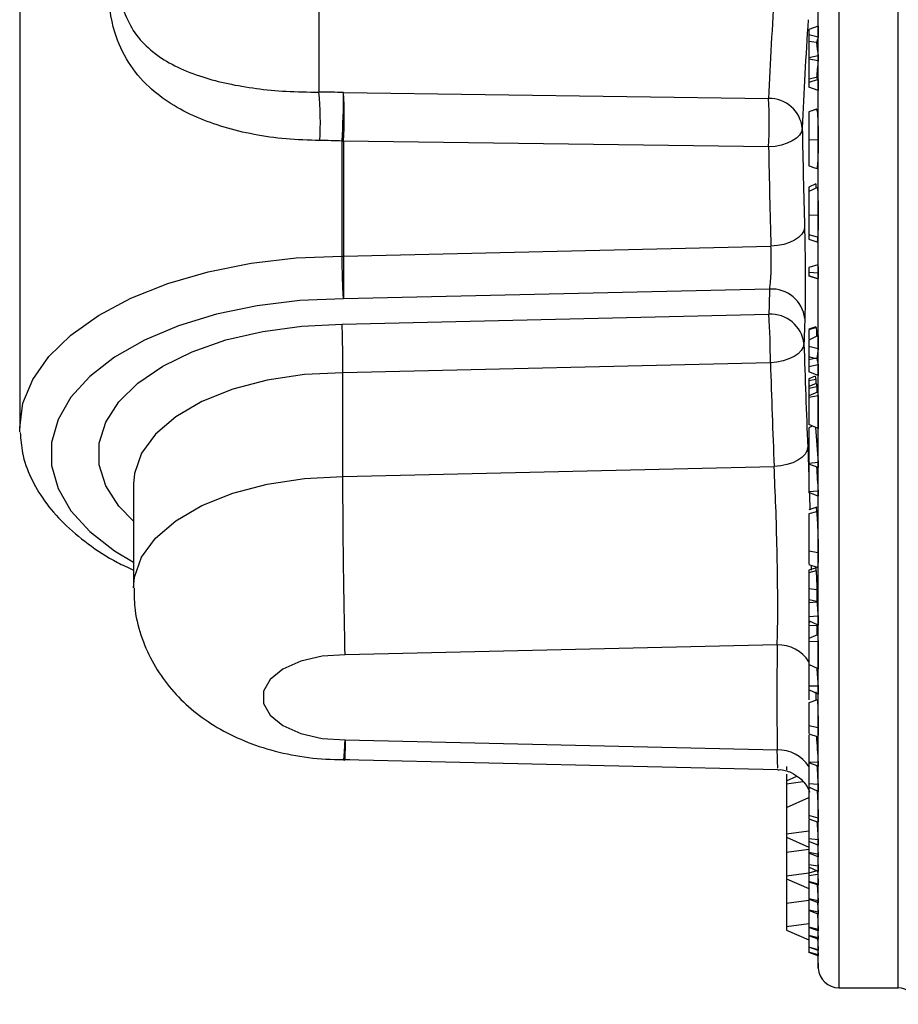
# Model space of a CAD drawing. Header units: inches. Extents: x 0.4 to 16.6, y 0.2 to 10.8.
# Tile 3 of 22: x 1.7 to 2.6, y 5.8 to 6.7. Entities that reach past the tile are written whole.
import ezdxf

# ---------------------------------------------------------------- set-up
doc = ezdxf.new("R2010")
doc.units = ezdxf.units.IN
doc.header["$MEASUREMENT"] = 0

msp = doc.modelspace()

# ---------------------------------------------------------------- linework, layer by layer
at = {"color": 8, "linetype": 'Continuous', "lineweight": 25}
for p, q in [((2.5608, 5.92334), (2.5608, 7.50316)), ((2.5034, 7.49287), (2.5034, 5.79316)), ((2.48343, 5.81212), (2.48343, 6.74027)), ((2.47581, 5.98624), (2.4743, 5.98597)), ((2.5608, 5.79316), (2.5608, 5.92334))]:
    msp.add_line(p, q, dxfattribs=at)
at = {"color": 7, "linetype": 'Continuous', "lineweight": 25}
for p, q in [((1.7113, 6.94783), (1.7113, 6.33449)), ((2.0006, 6.7741), (2.0006, 6.65879)), ((2.48327, 6.72271), (2.4743, 6.7192)), ((2.4743, 6.7192), (2.4743, 6.71433)), ((2.48327, 6.72271), (2.48325, 6.71194)), ((2.48325, 6.71194), (2.4743, 6.71433)), ((2.4743, 6.71433), (2.4743, 6.70767)), ((2.48172, 6.70677), (2.4743, 6.70767)), ((2.4743, 6.70767), (2.4743, 6.69203)), ((2.48324, 6.69399), (2.4743, 6.69203)), ((2.4743, 6.69203), (2.4743, 6.69078)), ((2.48324, 6.68914), (2.4743, 6.69078)), ((2.4743, 6.69078), (2.4743, 6.67125)), ((2.4817, 6.673), (2.4743, 6.67125)), ((2.4743, 6.67125), (2.4743, 6.66827)), ((2.48325, 6.67096), (2.4743, 6.66827)), ((2.4743, 6.66827), (2.4743, 6.6635)), ((2.48327, 6.6603), (2.4743, 6.6635)), ((2.48325, 6.67096), (2.48327, 6.6603)), ((2.02452, 6.65838), (2.43541, 6.65268)), ((2.48185, 6.64229), (2.4743, 6.63984)), ((2.02311, 6.50025), (2.02311, 6.61155)), ((2.02452, 6.61156), (2.02452, 6.50027)), ((2.43541, 6.60587), (2.02452, 6.61156)), ((2.4833, 6.61254), (2.4743, 6.61267)), ((2.48111, 6.57004), (2.4743, 6.56705)), ((2.4743, 6.56705), (2.4743, 6.56283)), ((2.48265, 6.56675), (2.4743, 6.56283)), ((2.48331, 6.53966), (2.4743, 6.54004)), ((2.48282, 6.51848), (2.4743, 6.52081)), ((2.02452, 6.50027), (2.43761, 6.50983)), ((2.4743, 6.5167), (2.48287, 6.51393)), ((2.48295, 6.49201), (2.4743, 6.48925)), ((2.48331, 6.4838), (2.4743, 6.48438)), ((2.4743, 6.48119), (2.48337, 6.47833)), ((2.48295, 6.47838), (2.4743, 6.48114)), ((2.4364, 6.46845), (2.02443, 6.4589)), ((2.02303, 6.43451), (2.43561, 6.44406)), ((2.48106, 6.43184), (2.4743, 6.42966)), ((2.48128, 6.43128), (2.4743, 6.42912)), ((2.48327, 6.42373), (2.4743, 6.41893)), ((2.4743, 6.41893), (2.4743, 6.41303)), ((2.48327, 6.42373), (2.48326, 6.4108)), ((2.48326, 6.4108), (2.4743, 6.41303)), ((2.4743, 6.41303), (2.4743, 6.40282)), ((2.43709, 6.39722), (2.0238, 6.38765)), ((2.48017, 6.40136), (2.4743, 6.40282)), ((2.4743, 6.40282), (2.4743, 6.4001)), ((2.48017, 6.40136), (2.4743, 6.4001)), ((2.4743, 6.4001), (2.4743, 6.39321)), ((2.48212, 6.40141), (2.48017, 6.40136)), ((2.0238, 6.28719), (2.0238, 6.38765)), ((2.48326, 6.39513), (2.4743, 6.39321)), ((2.4743, 6.39321), (2.4743, 6.38845)), ((2.48326, 6.3848), (2.4743, 6.38845)), ((2.48326, 6.39513), (2.48326, 6.3848)), ((2.48055, 6.38427), (2.4743, 6.38164)), ((2.4743, 6.38164), (2.4743, 6.37989)), ((2.48099, 6.38114), (2.4743, 6.37989)), ((2.4743, 6.37989), (2.4743, 6.37414)), ((2.48153, 6.37718), (2.4743, 6.37414)), ((2.4743, 6.37414), (2.4743, 6.3724)), ((2.48201, 6.37383), (2.4743, 6.3724)), ((2.4743, 6.3724), (2.4743, 6.36543)), ((2.48273, 6.36897), (2.4743, 6.36543)), ((2.4743, 6.36543), (2.4743, 6.36367)), ((2.48327, 6.36534), (2.4743, 6.36367)), ((2.4743, 6.36367), (2.4743, 6.33742)), ((1.71138, 6.33061), (1.7113, 6.33449)), ((2.48326, 6.33365), (2.4743, 6.33742)), ((2.47749, 6.33608), (2.4743, 6.33439)), ((2.4743, 6.33439), (2.4743, 6.30003)), ((2.4732, 6.31556), (2.47421, 6.28694)), ((2.48324, 6.30073), (2.4743, 6.30003)), ((2.0238, 6.28719), (2.44071, 6.29685)), ((2.4743, 6.30003), (2.4743, 6.29918)), ((2.48324, 6.29613), (2.4743, 6.29918)), ((2.4743, 6.29918), (2.4743, 6.27253)), ((1.8213, 6.28024), (1.8213, 6.17978)), ((2.48324, 6.27302), (2.4743, 6.27253)), ((2.4743, 6.27253), (2.4743, 6.27168)), ((2.48324, 6.26844), (2.4743, 6.27168)), ((2.4819, 6.25759), (2.4743, 6.25512)), ((2.48185, 6.25325), (2.4743, 6.25115)), ((2.4833, 6.21361), (2.4743, 6.21513)), ((2.4743, 6.20231), (2.48336, 6.19936)), ((2.48133, 6.19908), (2.4743, 6.1968)), ((2.48129, 6.19598), (2.4743, 6.19414)), ((2.4766, 6.20156), (2.47669, 6.19676)), ((2.48202, 6.17782), (2.4743, 6.17879)), ((2.48206, 6.16663), (2.4743, 6.16812)), ((2.4743, 6.16812), (2.4743, 6.16526)), ((2.48206, 6.16581), (2.4743, 6.16526)), ((2.4743, 6.16526), (2.4743, 6.15165)), ((2.48206, 6.16663), (2.48206, 6.16581)), ((2.48326, 6.15229), (2.4743, 6.15165)), ((2.4743, 6.15165), (2.4743, 6.14764)), ((2.48326, 6.15229), (2.48326, 6.14356)), ((2.48326, 6.14356), (2.4743, 6.14764)), ((2.4743, 6.14764), (2.4743, 6.14626)), ((2.4758, 6.14695), (2.4743, 6.14626)), ((2.4743, 6.14626), (2.4743, 6.14312)), ((2.482, 6.14343), (2.4743, 6.14312)), ((2.4743, 6.14312), (2.4743, 6.13057)), ((2.48273, 6.13443), (2.4743, 6.13057)), ((2.4743, 6.13057), (2.4743, 6.12741)), ((2.44371, 6.12458), (2.02588, 6.11491)), ((2.48327, 6.12777), (2.4743, 6.12741)), ((2.4743, 6.12741), (2.4743, 6.10566)), ((2.48326, 6.10156), (2.4743, 6.10566)), ((2.4743, 6.10566), (2.4743, 6.08464)), ((2.48327, 6.08479), (2.4743, 6.08464)), ((2.4743, 6.08464), (2.4743, 6.08101)), ((2.48327, 6.08479), (2.48327, 6.07689)), ((2.48327, 6.07689), (2.4743, 6.08101)), ((2.47525, 6.08057), (2.4743, 6.0808)), ((2.48265, 6.0715), (2.4743, 6.0685)), ((2.48331, 6.04424), (2.4743, 6.04636)), ((2.4743, 6.03874), (2.48336, 6.03583)), ((2.4743, 6.03729), (2.4743, 6.01118)), ((2.02588, 6.03272), (2.44371, 6.02305)), ((2.02455, 6.01314), (2.02543, 6.01316)), ((2.02542, 6.01367), (2.44406, 6.00397)), ((2.4528, 6.00692), (2.4528, 6.00378)), ((2.4743, 6.01118), (2.4743, 6.01049)), ((2.48326, 6.01073), (2.4743, 6.01118)), ((2.48326, 6.00739), (2.4743, 6.01049)), ((2.4743, 6.01049), (2.4743, 5.99013)), ((2.4528, 5.99321), (2.46275, 5.99758)), ((2.4528, 5.99321), (2.4528, 5.99033)), ((2.4528, 5.99033), (2.46859, 5.99246)), ((2.4528, 5.99033), (2.4528, 5.96749)), ((2.48325, 5.98967), (2.4743, 5.99013)), ((2.4743, 5.99013), (2.4743, 5.98693)), ((2.48326, 5.98283), (2.4743, 5.98693)), ((2.4743, 5.98693), (2.4743, 5.98597)), ((2.4528, 5.96749), (2.4743, 5.97694)), ((2.4528, 5.96749), (2.4528, 5.94194)), ((2.48332, 5.95722), (2.4743, 5.95965)), ((2.4743, 5.95627), (2.48337, 5.95332)), ((2.4743, 5.95535), (2.4743, 5.93703)), ((2.4528, 5.94194), (2.4743, 5.94484)), ((2.4528, 5.94194), (2.4528, 5.9386)), ((2.4528, 5.9386), (2.4743, 5.92915)), ((2.4528, 5.9386), (2.4528, 5.92412)), ((2.48327, 5.93612), (2.4743, 5.93703)), ((2.4743, 5.93703), (2.4743, 5.93465)), ((2.48325, 5.93087), (2.4743, 5.93465)), ((2.4743, 5.93465), (2.4743, 5.92373)), ((2.4528, 5.92412), (2.4743, 5.92701)), ((2.4528, 5.92412), (2.4528, 5.90143)), ((2.48065, 5.92255), (2.4743, 5.92373)), ((2.4743, 5.92373), (2.4743, 5.92313)), ((2.48324, 5.91972), (2.4743, 5.92313)), ((2.4743, 5.92313), (2.4743, 5.91211)), ((2.48324, 5.92206), (2.48065, 5.92255)), ((2.48324, 5.92181), (2.48065, 5.92255)), ((2.48324, 5.92206), (2.48324, 5.92181)), ((2.48325, 5.9108), (2.4743, 5.91211)), ((2.4743, 5.91211), (2.4743, 5.90978)), ((2.4528, 5.90143), (2.4743, 5.90433)), ((2.4528, 5.90143), (2.4528, 5.89846)), ((2.48327, 5.90561), (2.4743, 5.90978)), ((2.4743, 5.90978), (2.4743, 5.90399)), ((2.48189, 5.90625), (2.4743, 5.90381)), ((2.48295, 5.90263), (2.4743, 5.90143)), ((2.4528, 5.89846), (2.4743, 5.88901)), ((2.4528, 5.89846), (2.4528, 5.8749)), ((2.48331, 5.89321), (2.4743, 5.89587)), ((2.4743, 5.89551), (2.48337, 5.8926)), ((2.4743, 5.89551), (2.4743, 5.87914)), ((2.48247, 5.89288), (2.48324, 5.87723)), ((2.4528, 5.8749), (2.4743, 5.87779)), ((2.4528, 5.8749), (2.4528, 5.85221)), ((2.48324, 5.87723), (2.4743, 5.87914)), ((2.4743, 5.87914), (2.4743, 5.87879)), ((2.47904, 5.87697), (2.4743, 5.87879)), ((2.4743, 5.87879), (2.4743, 5.86816)), ((2.48324, 5.8757), (2.47904, 5.87697)), ((2.48324, 5.87537), (2.47904, 5.87697)), ((2.48279, 5.87554), (2.48324, 5.86615)), ((2.48324, 5.87723), (2.48324, 5.8757)), ((2.48324, 5.8757), (2.48324, 5.87537)), ((2.48324, 5.86615), (2.4743, 5.86816)), ((2.4743, 5.86816), (2.4743, 5.86782)), ((2.48324, 5.86432), (2.4743, 5.86782)), ((2.4743, 5.86782), (2.4743, 5.85178)), ((2.4825, 5.86461), (2.48324, 5.84956)), ((2.48324, 5.86615), (2.48324, 5.86432)), ((2.4528, 5.85221), (2.4743, 5.85511)), ((2.4528, 5.85221), (2.4528, 5.84879)), ((2.4528, 5.84879), (2.4743, 5.83934)), ((2.48324, 5.84956), (2.4743, 5.85178)), ((2.4743, 5.85178), (2.4743, 5.85152)), ((2.48324, 5.84819), (2.4743, 5.85152)), ((2.4743, 5.85152), (2.4743, 5.84374)), ((2.48324, 5.84144), (2.4743, 5.84374)), ((2.4743, 5.84374), (2.4743, 5.8435)), ((2.48324, 5.84012), (2.4743, 5.8435)), ((2.4743, 5.8435), (2.4743, 5.83243)), ((2.48325, 5.8299), (2.4743, 5.83243)), ((2.4743, 5.83243), (2.4743, 5.83228)), ((2.48324, 5.8291), (2.4743, 5.83228)), ((2.4743, 5.83228), (2.4743, 5.82746)), ((2.48324, 5.82492), (2.4743, 5.82746)), ((2.4743, 5.82746), (2.4743, 5.8273)), ((2.48324, 5.82407), (2.4743, 5.8273)), ((2.48303, 5.82917), (2.48324, 5.82492)), ((2.5034, 5.79316), (2.5608, 5.79316))]:
    msp.add_line(p, q, dxfattribs=at)
at = {"color": 7, "linetype": 'Continuous', "lineweight": 25, "flags": 128}
for points in [[(2.48324, 6.69399), (2.48324, 6.69338), (2.48324, 6.69277), (2.48324, 6.69217), (2.48324, 6.69156), (2.48324, 6.69095), (2.48324, 6.69035), (2.48324, 6.68974), (2.48324, 6.68914)], [(2.46792, 6.62394), (2.46717, 6.62056), (2.46526, 6.6173), (2.46224, 6.61427), (2.45822, 6.61158), (2.45335, 6.60933), (2.44779, 6.60759), (2.44174, 6.60642), (2.43541, 6.60587)], [(2.48111, 6.57004), (2.48114, 6.56903), (2.48118, 6.56803), (2.48121, 6.56702), (2.48124, 6.56609)], [(2.47011, 6.5281), (2.46937, 6.52472), (2.46745, 6.52145), (2.46443, 6.5184), (2.46041, 6.51568), (2.45554, 6.5134), (2.44998, 6.51162), (2.44393, 6.51042), (2.43761, 6.50983)], [(2.46959, 6.41573), (2.46889, 6.41232), (2.467, 6.40902), (2.46399, 6.40594), (2.45998, 6.40319), (2.45509, 6.40088), (2.44952, 6.39907), (2.44344, 6.39783), (2.43709, 6.39722)], [(2.48099, 6.38114), (2.48099, 6.37841), (2.48099, 6.37695)], [(2.48201, 6.37383), (2.48201, 6.37113), (2.48201, 6.36867)], [(2.4732, 6.31556), (2.47249, 6.31215), (2.47061, 6.30884), (2.4676, 6.30574), (2.46358, 6.30297), (2.4587, 6.30062), (2.45313, 6.29877), (2.44706, 6.2975), (2.44071, 6.29685)], [(2.48324, 6.30073), (2.48324, 6.30016), (2.48324, 6.29958), (2.48324, 6.299), (2.48324, 6.29843), (2.48324, 6.29785), (2.48324, 6.29728), (2.48324, 6.2967), (2.48324, 6.29613)], [(2.48324, 6.27302), (2.48324, 6.27245), (2.48324, 6.27188), (2.48324, 6.2713), (2.48324, 6.27073), (2.48324, 6.27016), (2.48324, 6.26958), (2.48324, 6.26901), (2.48324, 6.26844)], [(2.482, 6.14343), (2.482, 6.14119), (2.482, 6.13895), (2.48199, 6.13671), (2.48199, 6.13447), (2.48199, 6.13409)], [(2.02588, 6.11491), (2.0036, 6.1135), (1.98302, 6.10877), (1.96585, 6.10111), (1.95354, 6.09117), (1.94711, 6.07977), (1.94711, 6.06787), (1.95354, 6.05647), (1.96585, 6.04652), (1.98302, 6.03886), (2.0036, 6.03413), (2.02588, 6.03272)], [(2.48326, 6.01073), (2.48326, 6.01031), (2.48326, 6.00989), (2.48326, 6.00948), (2.48326, 6.00906), (2.48326, 6.00864), (2.48326, 6.00822), (2.48326, 6.0078), (2.48326, 6.00739)], [(2.48282, 5.93105), (2.48285, 5.93047), (2.48304, 5.92627), (2.48324, 5.92206)], [(2.48275, 5.91991), (2.48285, 5.91796), (2.48305, 5.91438), (2.48325, 5.9108)], [(2.48324, 5.92181), (2.48324, 5.92155), (2.48324, 5.92129), (2.48324, 5.92103), (2.48324, 5.92076), (2.48324, 5.9205), (2.48324, 5.92024), (2.48324, 5.91998), (2.48324, 5.91972)], [(2.4829, 5.84831), (2.48302, 5.84597), (2.48324, 5.84144)], [(2.48273, 5.84031), (2.4829, 5.83697), (2.48325, 5.8299)], [(2.48281, 5.82422), (2.4829, 5.82245), (2.48343, 5.81212)]]:
    msp.add_lwpolyline(points, dxfattribs=at)
at = {"color": 8, "linetype": 'Continuous', "lineweight": 25, "flags": 128}
for points in [[(1.7113, 6.33449), (1.71447, 6.35805), (1.72392, 6.38113), (1.73946, 6.40326), (1.76077, 6.424), (1.78742, 6.44292), (1.81887, 6.45963), (1.85448, 6.47381), (1.89352, 6.48516), (1.93522, 6.49345), (1.9787, 6.49852), (2.02311, 6.50025)], [(2.02443, 6.4589), (1.98226, 6.45728), (1.94102, 6.45233), (1.90163, 6.44417), (1.86498, 6.43299), (1.83189, 6.41903), (1.8031, 6.4026), (1.77925, 6.38408), (1.76088, 6.36388), (1.7484, 6.34245), (1.74209, 6.32028), (1.74209, 6.29785), (1.7484, 6.27567), (1.76088, 6.25424), (1.77925, 6.23404), (1.8031, 6.21552), (1.8213, 6.20458)], [(1.8213, 6.24426), (1.80713, 6.25877), (1.7945, 6.27833), (1.7881, 6.29873), (1.7881, 6.3194), (1.7945, 6.33979), (1.80713, 6.35935), (1.82565, 6.37755), (1.84955, 6.39388), (1.87818, 6.40791), (1.91077, 6.41925), (1.94643, 6.4276), (1.98419, 6.43273), (2.02303, 6.43451)], [(2.0238, 6.38765), (1.98662, 6.38582), (1.95072, 6.38041), (1.91729, 6.37159), (1.88749, 6.35967), (1.86231, 6.34505), (1.84263, 6.32823), (1.8291, 6.30977), (1.82219, 6.29031), (1.8213, 6.28024)], [(1.8213, 6.17965), (1.82219, 6.18986), (1.8291, 6.20932), (1.84263, 6.22777), (1.86231, 6.24459), (1.88749, 6.25921), (1.91729, 6.27114), (1.95072, 6.27995), (1.98662, 6.28537), (2.0238, 6.28719)]]:
    msp.add_lwpolyline(points, dxfattribs=at)
at = {"color": 7, "linetype": 'Continuous', "lineweight": 25}
for centre, radius, start, end in [((6.97246, 6.45975), 4.54115, 176.23683, 177.56497), ((6.99544, 6.43141), 4.53162, 176.23683, 177.56497), ((2.94501, 6.57236), 0.4824, 163.18107, 163.82186), ((4.77732, 6.97276), 2.31096, 186.60929, 186.92849), ((6.06646, 6.34034), 3.60016, 174.44019, 174.69819), ((2.572, 6.73999), 0.11243, 216.5709, 217.87371), ((1.69097, 6.62918), 0.31105, 356.83527, 5.46292), ((0.99024, 6.66605), 1.03431, 356.9796, 359.57515), ((1.59401, 6.63497), 0.43115, 356.88796, 3.11204), ((2.43606, 6.62066), 0.03203, 5.87151, 91.15314), ((2.0049, 6.62928), 0.43115, 356.88796, 3.11204), ((14.05348, 6.84084), 11.58759, 181.072549, 181.546543), ((2.02304, 6.6756), 0.06406, 270.06657, 271.32639), ((14.04534, 6.82323), 11.61196, 181.072549, 181.546543), ((2.02304, 6.56431), 0.06406, 270.06657, 271.32639), ((6.99481, 6.30895), 4.5612, 177.99611, 178.30259), ((2.43834, 6.43623), 0.03227, 6.81503, 93.44038), ((2.4376, 6.4119), 0.03222, 6.81167, 93.54822), ((1.73729, 6.39851), 0.6998, 359.89469, 3.73232), ((7.01922, 6.2809), 4.55163, 177.99611, 178.30259), ((14.04954, 6.78237), 11.58575, 181.813492, 182.309155), ((4.24396, 6.19234), 1.7742, 172.92723, 173.23252), ((14.0414, 6.76464), 11.61012, 181.813492, 182.309155), ((3.72775, 6.62352), 1.26528, 190.11016, 190.39929), ((4.35449, 6.64614), 1.89215, 187.95526, 188.05097), ((4.35926, 6.64604), 1.89688, 188.14843, 188.25067), ((4.35087, 6.64513), 1.88844, 188.40901, 188.52032), ((16.30171, 6.34854), 13.81845, 179.930358, 180.061744), ((9.30062, 6.81516), 6.83676, 184.029791, 184.315242), ((10.90394, 6.83305), 8.43931, 183.644155, 183.804901), ((7.74876, 6.62366), 5.28656, 184.96847, 185.11558), ((8.7808, 6.64376), 6.31864, 184.623541, 184.684123), ((6.99685, 6.07382), 4.55342, 179.36116, 180.63884), ((11.8062, 6.11326), 9.32294, 179.910819, 180.071905), ((9.5968, 6.63368), 7.13468, 184.272376, 184.412275), ((11.99209, 6.64621), 9.53004, 183.668803, 183.823402), ((11.9959, 6.625), 9.53384, 183.711796, 183.821014), ((8.67428, 5.99769), 6.19104, 180.074221, 180.137455), ((12.37595, 6.58055), 9.91365, 183.625232, 183.727124), ((6.21817, 5.92065), 3.73494, 179.76267, 179.8432), ((6.22708, 5.92027), 3.74385, 180.14484, 180.22436), ((3.62505, 5.84642), 1.14181, 179.84259, 179.91144), ((3.54856, 5.84422), 1.06533, 180.14927, 180.22041), ((2.87334, 5.82631), 0.39011, 179.473, 179.591), ((2.9291, 5.82766), 0.44587, 180.35122, 180.46127), ((2.5034, 5.81316), 0.02, 182.96442, 270), ((2.5608, 5.77716), 0.016, 0, 90)]:
    msp.add_arc(centre, radius, start, end, dxfattribs=at)
at = {"color": 8, "linetype": 'Continuous', "lineweight": 25}
for centre, radius, start, end in [((2.44471, 6.08965), 0.03495, 32.16477, 91.638), ((2.44496, 5.98836), 0.03471, 32.30097, 92.06271)]:
    msp.add_arc(centre, radius, start, end, dxfattribs=at)
at = {"color": 7, "linetype": 'Continuous', "lineweight": 25}
for centre, major_axis, ratio, start_param, end_param in [((2.02528, 6.47456), (0.34637, -0.01783), 0.529407, 1.600232, 1.669315), ((2.0238, 6.44576), (0.31236, -0.01782), 0.529177, 1.603175, 1.672259)]:
    msp.add_ellipse(centre, major_axis=major_axis, ratio=ratio, start_param=start_param, end_param=end_param, dxfattribs=at)
at = {"color": 8, "linetype": 'Continuous', "lineweight": 25}
for points, knots in [([(2.00154, 6.61201), (1.99055, 6.61234), (1.96855, 6.613), (1.92686, 6.61906), (1.87845, 6.63358), (1.83974, 6.65795), (1.81547, 6.6868), (1.80084, 6.71809), (1.79523, 6.76), (1.79868, 6.79849), (1.80521, 6.81979), (1.80634, 6.82348)], [0, 0, 0, 0, 0.077567, 0.155204, 0.31188, 0.490762, 0.59811, 0.705273, 0.838512, 0.971992, 1, 1, 1, 1]), ([(1.80638, 6.77397), (1.80636, 6.77387), (1.80442, 6.75888), (1.81057, 6.73863), (1.82192, 6.71522), (1.83378, 6.70275), (1.85353, 6.68718), (1.88409, 6.67275), (1.92964, 6.66307), (1.96908, 6.65918), (1.98997, 6.65893), (2.0006, 6.65879)], [0, 0, 0, 0, 0.0010527, 0.1499686, 0.25535, 0.3643467, 0.3999131, 0.6161648, 0.8085399, 0.9026517, 1, 1, 1, 1]), ([(2.02454, 6.01369), (2.02482, 6.01502), (2.02527, 6.01721), (2.02571, 6.02767), (2.02587, 6.03254), (2.02588, 6.03272)], [0, 0, 0, 0, 0.602105, 0.984935, 1, 1, 1, 1]), ([(2.02588, 6.03272), (2.02588, 6.03254), (2.02589, 6.02766), (2.0258, 6.01835), (2.02557, 6.01132), (2.02542, 6.01367), (2.02542, 6.01368)], [0, 0, 0, 0, 0.015032, 0.397223, 0.99919, 1, 1, 1, 1]), ([(2.44409, 6.00556), (2.44416, 6.00545), (2.44433, 6.00517), (2.44394, 6.01633), (2.44371, 6.02305)], [0, 0, 0, 0, 0.398449, 1, 1, 1, 1])]:
    msp.add_open_spline(points, degree=3, knots=knots, dxfattribs=at)
at = {"color": 7, "linetype": 'Continuous', "lineweight": 25}
for points, knots in [([(2.4819, 6.64232), (2.48063, 6.64191), (2.4781, 6.64109), (2.47556, 6.64026), (2.4743, 6.63985)], [0, 0, 0, 0, 0.5, 1, 1, 1, 1]), ([(2.4743, 6.63984), (2.4743, 6.63934), (2.4743, 6.63838), (2.4743, 6.63237), (2.4743, 6.62494), (2.4743, 6.61795), (2.4743, 6.61382), (2.4743, 6.61267)], [0, 0, 0, 0, 0.254645, 0.485901, 0.697343, 0.915301, 1, 1, 1, 1]), ([(2.48185, 6.64229), (2.48205, 6.64176), (2.48243, 6.64075), (2.48288, 6.63399), (2.48318, 6.62575), (2.48329, 6.61816), (2.4833, 6.61373), (2.4833, 6.61254)], [0, 0, 0, 0, 0.262709, 0.495619, 0.706806, 0.920815, 1, 1, 1, 1]), ([(2.4743, 6.61267), (2.4743, 6.60891), (2.4743, 6.60186), (2.4743, 6.59392), (2.4743, 6.58888), (2.4743, 6.58745), (2.4743, 6.58751), (2.4743, 6.58752)], [0, 0, 0, 0, 0.273879, 0.51408, 0.726099, 0.939867, 1, 1, 1, 1]), ([(2.4833, 6.61254), (2.48328, 6.60844), (2.48324, 6.60067), (2.4829, 6.59194), (2.48249, 6.58646), (2.48212, 6.58491), (2.48192, 6.58503), (2.48187, 6.58506)], [0, 0, 0, 0, 0.270607, 0.512663, 0.722365, 0.93531, 1, 1, 1, 1]), ([(2.4743, 6.58751), (2.47581, 6.58702), (2.47883, 6.58604), (2.48185, 6.58506), (2.48336, 6.58457)], [0, 0, 0, 0, 0.4999998, 1, 1, 1, 1]), ([(2.48265, 6.56675), (2.4828, 6.56383), (2.48308, 6.55841), (2.48328, 6.54846), (2.4833, 6.54239), (2.48331, 6.53966)], [0, 0, 0, 0, 0.391969, 0.725508, 1, 1, 1, 1]), ([(2.4743, 6.56283), (2.4743, 6.56034), (2.4743, 6.55546), (2.4743, 6.54716), (2.4743, 6.5421), (2.4743, 6.54004)], [0, 0, 0, 0, 0.380742, 0.747732, 1, 1, 1, 1]), ([(2.4743, 6.54004), (2.4743, 6.53811), (2.4743, 6.53321), (2.4743, 6.52607), (2.4743, 6.52249), (2.4743, 6.52081)], [0, 0, 0, 0, 0.25674, 0.649781, 1, 1, 1, 1]), ([(2.48331, 6.53966), (2.48329, 6.53559), (2.48326, 6.5286), (2.48303, 6.52179), (2.48287, 6.51929), (2.48282, 6.51848)], [0, 0, 0, 0, 0.484174, 0.834081, 1, 1, 1, 1]), ([(2.47011, 6.5281), (2.47026, 6.52166), (2.47056, 6.50877), (2.47079, 6.48675), (2.47082, 6.46594), (2.47067, 6.44986), (2.47046, 6.44286), (2.47038, 6.44006)], [0, 0, 0, 0, 0.214126, 0.428254, 0.6423756, 0.8567658, 1, 1, 1, 1]), ([(2.4743, 6.52081), (2.4743, 6.52028), (2.4743, 6.51921), (2.4743, 6.51801), (2.4743, 6.51731), (2.4743, 6.51689), (2.4743, 6.5168), (2.4743, 6.51675)], [0, 0, 0, 0, 0.24143, 0.483252, 0.725035, 0.845748, 1, 1, 1, 1]), ([(2.4364, 6.46845), (2.43659, 6.46977), (2.43707, 6.47306), (2.43765, 6.48061), (2.43799, 6.4904), (2.43801, 6.50076), (2.43774, 6.50681), (2.43761, 6.50983)], [0, 0, 0, 0, 0.143799, 0.358607, 0.572615, 0.7863, 1, 1, 1, 1]), ([(2.48282, 6.51848), (2.48274, 6.51758), (2.48256, 6.51523), (2.48233, 6.51462), (2.48219, 6.51424)], [0, 0, 0, 0, 0.381734, 1, 1, 1, 1]), ([(2.02443, 6.4589), (2.02443, 6.45899), (2.02426, 6.46088), (2.02395, 6.46564), (2.02361, 6.47353), (2.02334, 6.48213), (2.02321, 6.48867), (2.02313, 6.49518), (2.02312, 6.49816), (2.02311, 6.50025)], [0, 0, 0, 0, 0.010469, 0.22517, 0.439813, 0.570376, 0.784819, 0.849265, 1, 1, 1, 1]), ([(2.02452, 6.50027), (2.02452, 6.49818), (2.02452, 6.49519), (2.02452, 6.48869), (2.02451, 6.48215), (2.0245, 6.47354), (2.02449, 6.46715), (2.02446, 6.462), (2.02444, 6.45996), (2.02443, 6.4589)], [0, 0, 0, 0, 0.15062, 0.215016, 0.429303, 0.559774, 0.77427, 0.882837, 1, 1, 1, 1]), ([(2.48282, 6.49197), (2.48283, 6.49202), (2.48285, 6.49211), (2.48287, 6.49212), (2.48288, 6.49213), (2.48288, 6.49213), (2.48288, 6.49213), (2.48289, 6.49212), (2.4829, 6.49212), (2.48291, 6.4921), (2.48291, 6.49209), (2.48292, 6.49208), (2.48293, 6.49206), (2.48294, 6.49203), (2.48295, 6.49202), (2.48295, 6.49201)], [0, 0, 0, 0, 0.236437, 0.39159, 0.469138, 0.488523, 0.498215, 0.536986, 0.614533, 0.692078, 0.730848, 0.769617, 0.847158, 0.924698, 1, 1, 1, 1]), ([(2.48295, 6.49201), (2.48295, 6.492), (2.48296, 6.49198), (2.48296, 6.49194), (2.48297, 6.49189), (2.48298, 6.49186), (2.48299, 6.49182), (2.483, 6.49178), (2.483, 6.49174), (2.48301, 6.49171), (2.48301, 6.49168), (2.48302, 6.49163), (2.48304, 6.49145), (2.48307, 6.49123), (2.48309, 6.49097), (2.48311, 6.49069), (2.48315, 6.49016), (2.48318, 6.48956), (2.4832, 6.48921), (2.4832, 6.48915), (2.4832, 6.48912), (2.4832, 6.4891), (2.48321, 6.48908), (2.48321, 6.48898), (2.48322, 6.48873), (2.48323, 6.48841), (2.48324, 6.48812), (2.48325, 6.48798), (2.48325, 6.48789), (2.48326, 6.48767), (2.48327, 6.48711), (2.48329, 6.48639), (2.4833, 6.48574), (2.4833, 6.48542), (2.48331, 6.48526), (2.48331, 6.48518), (2.48331, 6.48514), (2.48331, 6.48509), (2.48331, 6.48503), (2.48331, 6.48494), (2.48331, 6.48483), (2.48331, 6.48469), (2.48331, 6.48455), (2.48331, 6.48441), (2.48331, 6.48423), (2.48331, 6.48403), (2.48331, 6.48387), (2.48331, 6.4838)], [0, 0, 0, 0, 0.005613, 0.030557, 0.043029, 0.055501, 0.067974, 0.080446, 0.092918, 0.105391, 0.111627, 0.117863, 0.142812, 0.24295, 0.249186, 0.274135, 0.374249, 0.474319, 0.486791, 0.493027, 0.494586, 0.496145, 0.497704, 0.50394, 0.528888, 0.578812, 0.60376, 0.616233, 0.619351, 0.631823, 0.681754, 0.781869, 0.831801, 0.856751, 0.869224, 0.87546, 0.878578, 0.881696, 0.887932, 0.894168, 0.90664, 0.919113, 0.931585, 0.944057, 0.95653, 0.981474, 1, 1, 1, 1]), ([(2.4743, 6.48925), (2.4743, 6.48923), (2.4743, 6.48921), (2.4743, 6.48918), (2.4743, 6.48915), (2.4743, 6.48913), (2.4743, 6.4891), (2.4743, 6.48907), (2.4743, 6.48905), (2.4743, 6.48903), (2.4743, 6.48902), (2.4743, 6.48899), (2.4743, 6.48886), (2.4743, 6.48849), (2.4743, 6.48794), (2.4743, 6.48753), (2.4743, 6.48748), (2.4743, 6.48746), (2.4743, 6.4874), (2.4743, 6.48724), (2.4743, 6.48703), (2.4743, 6.48686), (2.4743, 6.48679), (2.4743, 6.48675), (2.4743, 6.48661), (2.4743, 6.48627), (2.4743, 6.48584), (2.4743, 6.48546), (2.4743, 6.48529), (2.4743, 6.48522), (2.4743, 6.48519), (2.4743, 6.48518), (2.4743, 6.48517), (2.4743, 6.48514), (2.4743, 6.4851), (2.4743, 6.48503), (2.4743, 6.48492), (2.4743, 6.48482), (2.4743, 6.48471), (2.4743, 6.48457), (2.4743, 6.48446), (2.4743, 6.48438)], [0, 0, 0, 0, 0.027869, 0.041804, 0.055738, 0.069673, 0.083608, 0.097543, 0.111478, 0.118446, 0.121929, 0.128897, 0.156774, 0.268803, 0.47317, 0.499793, 0.501456, 0.50312, 0.509775, 0.536397, 0.589674, 0.616298, 0.622952, 0.62628, 0.639589, 0.692879, 0.791428, 0.840582, 0.865143, 0.871281, 0.87435, 0.875885, 0.87742, 0.880489, 0.886627, 0.898905, 0.911182, 0.935739, 0.948016, 0.960293, 1, 1, 1, 1]), ([(2.4743, 6.48438), (2.4743, 6.48432), (2.4743, 6.48423), (2.4743, 6.48411), (2.4743, 6.48402), (2.4743, 6.48393), (2.4743, 6.48384), (2.4743, 6.48375), (2.4743, 6.48368), (2.4743, 6.48363), (2.4743, 6.48361), (2.4743, 6.48359), (2.4743, 6.48357), (2.4743, 6.48349), (2.4743, 6.4832), (2.4743, 6.48254), (2.4743, 6.48205), (2.4743, 6.48178), (2.4743, 6.48177), (2.4743, 6.48176), (2.4743, 6.48175), (2.4743, 6.48175), (2.4743, 6.48175), (2.4743, 6.48174), (2.4743, 6.48173), (2.4743, 6.48171), (2.4743, 6.48163), (2.4743, 6.48153), (2.4743, 6.48143), (2.4743, 6.48139), (2.4743, 6.48137), (2.4743, 6.48136), (2.4743, 6.48136), (2.4743, 6.48136), (2.4743, 6.48135), (2.4743, 6.48135), (2.4743, 6.48135), (2.4743, 6.48134), (2.4743, 6.48131), (2.4743, 6.48125), (2.4743, 6.48121), (2.4743, 6.48119)], [0, 0, 0, 0, 0.0399867, 0.0599801, 0.0799737, 0.0999674, 0.1199615, 0.1399558, 0.1599505, 0.1699473, 0.1724465, 0.1774448, 0.179944, 0.1899409, 0.2299429, 0.3907266, 0.6830261, 0.6925594, 0.697326, 0.6997093, 0.7020926, 0.7032843, 0.7044759, 0.7056676, 0.7080509, 0.7128175, 0.7318847, 0.8082071, 0.8463494, 0.8654172, 0.8749506, 0.8797173, 0.8809089, 0.8821006, 0.8844839, 0.8868672, 0.8880588, 0.8904421, 0.8999755, 0.9381195, 1, 1, 1, 1]), ([(2.48331, 6.4838), (2.48331, 6.48372), (2.48331, 6.48359), (2.48331, 6.48342), (2.48331, 6.48325), (2.48331, 6.48308), (2.48331, 6.48292), (2.48331, 6.48279), (2.48331, 6.48269), (2.48331, 6.48259), (2.48331, 6.48236), (2.48329, 6.48152), (2.48327, 6.4805), (2.48323, 6.47975), (2.48321, 6.47947), (2.48321, 6.47939), (2.48321, 6.47936), (2.48321, 6.47935), (2.48321, 6.47934), (2.4832, 6.47934), (2.4832, 6.47933), (2.4832, 6.47933), (2.4832, 6.47932), (2.4832, 6.47928), (2.48319, 6.47916), (2.48318, 6.47897), (2.48316, 6.4788), (2.48315, 6.47871), (2.48315, 6.47869), (2.48315, 6.47869), (2.48315, 6.47868), (2.48315, 6.47868), (2.48315, 6.47866), (2.48314, 6.47862), (2.48313, 6.47853), (2.48311, 6.47844), (2.4831, 6.47837), (2.48309, 6.47834), (2.48309, 6.47833), (2.48309, 6.47833), (2.48309, 6.47832), (2.48309, 6.47832), (2.48308, 6.47831), (2.48307, 6.47827), (2.48305, 6.47822), (2.48303, 6.47821), (2.48302, 6.47821), (2.48302, 6.47821), (2.48302, 6.47821), (2.48302, 6.47822), (2.48302, 6.47822), (2.48301, 6.47822), (2.48301, 6.47823), (2.483, 6.47824), (2.48299, 6.47825), (2.48298, 6.47827), (2.48298, 6.4783), (2.48297, 6.47832), (2.48296, 6.47835), (2.48295, 6.47837), (2.48295, 6.47838)], [0, 0, 0, 0, 0.023577, 0.03544, 0.047304, 0.071033, 0.082896, 0.09476, 0.106624, 0.112556, 0.12442, 0.171917, 0.364256, 0.459432, 0.483162, 0.495026, 0.497992, 0.499475, 0.500958, 0.501699, 0.502441, 0.503182, 0.504665, 0.507631, 0.519495, 0.566978, 0.614467, 0.626331, 0.627814, 0.629297, 0.63078, 0.632263, 0.633746, 0.639678, 0.663409, 0.710898, 0.734629, 0.746493, 0.747976, 0.750942, 0.752425, 0.753907, 0.756873, 0.768737, 0.816223, 0.863718, 0.86965, 0.872616, 0.875581, 0.878547, 0.88003, 0.885962, 0.897826, 0.90969, 0.921554, 0.933418, 0.957148, 0.969011, 0.980875, 1, 1, 1, 1]), ([(2.0238, 6.38765), (2.02379, 6.39109), (2.02377, 6.39797), (2.02364, 6.4097), (2.02345, 6.42084), (2.02324, 6.429), (2.02309, 6.43301), (2.02303, 6.43436), (2.02303, 6.43451)], [0, 0, 0, 0, 0.214615, 0.42923, 0.643868, 0.858554, 0.984686, 1, 1, 1, 1]), ([(2.4743, 6.42912), (2.4743, 6.42847), (2.4743, 6.42732), (2.4743, 6.42402), (2.4743, 6.42152), (2.4743, 6.42014), (2.4743, 6.42008)], [0, 0, 0, 0, 0.383996, 0.685133, 0.98674, 1, 1, 1, 1]), ([(2.48094, 6.43161), (2.481, 6.4318), (2.4811, 6.43217), (2.48122, 6.43157), (2.48128, 6.43128)], [0, 0, 0, 0, 0.518732, 1, 1, 1, 1]), ([(2.48128, 6.43128), (2.48137, 6.43052), (2.48155, 6.42917), (2.48175, 6.42594), (2.48182, 6.42372), (2.48185, 6.42297)], [0, 0, 0, 0, 0.457732, 0.818431, 1, 1, 1, 1]), ([(1.71188, 6.32969), (1.71232, 6.32314), (1.71331, 6.30832), (1.72147, 6.28596), (1.7348, 6.26311), (1.75334, 6.24161), (1.77704, 6.22183), (1.79988, 6.20673), (1.81603, 6.1993), (1.8213, 6.19688)], [0, 0, 0, 0, 0.120101, 0.272138, 0.426587, 0.586003, 0.75063, 0.918768, 1, 1, 1, 1]), ([(2.44371, 6.12458), (2.44386, 6.13005), (2.44425, 6.14372), (2.44428, 6.17515), (2.44366, 6.21589), (2.44245, 6.25901), (2.44129, 6.28423), (2.44071, 6.29685)], [0, 0, 0, 0, 0.1427526, 0.3570706, 0.5712849, 0.7856257, 1, 1, 1, 1]), ([(2.02588, 6.11491), (2.02588, 6.11512), (2.0258, 6.12003), (2.02553, 6.13465), (2.02496, 6.16518), (2.02434, 6.20612), (2.02389, 6.24925), (2.02383, 6.27455), (2.0238, 6.28719)], [0, 0, 0, 0, 0.006043, 0.141513, 0.356177, 0.570796, 0.785398, 1, 1, 1, 1]), ([(2.47476, 6.27151), (2.47482, 6.26983), (2.47501, 6.26466), (2.47515, 6.25885), (2.47525, 6.25493)], [0, 0, 0, 0, 0.324626, 1, 1, 1, 1]), ([(2.48113, 6.25697), (2.48117, 6.25708), (2.48134, 6.25753), (2.48161, 6.2556), (2.48181, 6.25366), (2.48185, 6.25325)], [0, 0, 0, 0, 0.2172747, 0.8322008, 1, 1, 1, 1]), ([(2.48185, 6.25325), (2.48206, 6.25077), (2.48244, 6.24611), (2.4829, 6.2357), (2.48319, 6.22564), (2.4833, 6.21824), (2.4833, 6.21454), (2.4833, 6.21361)], [0, 0, 0, 0, 0.269176, 0.505149, 0.718407, 0.928676, 1, 1, 1, 1]), ([(2.4743, 6.25115), (2.4743, 6.24895), (2.4743, 6.24478), (2.4743, 6.2355), (2.4743, 6.22638), (2.4743, 6.21952), (2.4743, 6.21606), (2.4743, 6.21513)], [0, 0, 0, 0, 0.26072, 0.494865, 0.708577, 0.922287, 1, 1, 1, 1]), ([(2.4743, 6.21513), (2.4743, 6.21225), (2.4743, 6.20675), (2.4743, 6.20278), (2.4743, 6.20263), (2.4743, 6.20256)], [0, 0, 0, 0, 0.395264, 0.754107, 1, 1, 1, 1]), ([(2.4833, 6.21361), (2.48328, 6.21035), (2.48324, 6.2042), (2.48294, 6.19997), (2.48268, 6.19994), (2.48258, 6.19992)], [0, 0, 0, 0, 0.405745, 0.765097, 1, 1, 1, 1]), ([(2.4743, 6.19676), (2.4743, 6.19676), (2.4743, 6.19677), (2.4743, 6.19638), (2.4743, 6.1956), (2.4743, 6.1947), (2.4743, 6.19414)], [0, 0, 0, 0, 0.188046, 0.410319, 0.632399, 1, 1, 1, 1]), ([(2.48085, 6.1987), (2.48087, 6.19878), (2.48094, 6.19911), (2.4811, 6.19795), (2.48123, 6.19654), (2.48129, 6.19598)], [0, 0, 0, 0, 0.164585, 0.666803, 1, 1, 1, 1]), ([(2.48129, 6.19598), (2.48139, 6.19466), (2.48156, 6.19237), (2.48178, 6.18767), (2.48193, 6.18308), (2.48199, 6.17979), (2.48201, 6.17807), (2.48202, 6.17782)], [0, 0, 0, 0, 0.295987, 0.51351, 0.730691, 0.960738, 1, 1, 1, 1]), ([(2.4743, 6.19414), (2.4743, 6.19365), (2.4743, 6.1927), (2.4743, 6.19056), (2.4743, 6.18815), (2.4743, 6.18568), (2.4743, 6.18383), (2.4743, 6.18148), (2.4743, 6.17984), (2.4743, 6.17879)], [0, 0, 0, 0, 0.135412, 0.266062, 0.487446, 0.593997, 0.700503, 0.807045, 1, 1, 1, 1]), ([(1.82186, 6.17947), (1.82195, 6.17227), (1.82218, 6.15571), (1.8289, 6.1308), (1.84013, 6.1059), (1.85544, 6.08374), (1.87417, 6.06437), (1.89624, 6.04776), (1.92169, 6.03398), (1.95053, 6.02328), (1.98221, 6.01622), (2.00935, 6.01359), (2.0255, 6.01372), (2.03042, 6.01376)], [0, 0, 0, 0, 0.072385, 0.166499, 0.257861, 0.348033, 0.438705, 0.531828, 0.62948, 0.733029, 0.841598, 0.951747, 1, 1, 1, 1]), ([(2.4743, 6.17879), (2.4743, 6.17694), (2.4743, 6.17416), (2.4743, 6.1707), (2.4743, 6.16898), (2.4743, 6.16812)], [0, 0, 0, 0, 0.496612, 0.748229, 1, 1, 1, 1]), ([(2.48202, 6.17782), (2.48203, 6.17589), (2.48205, 6.17296), (2.48206, 6.16933), (2.48206, 6.16752), (2.48206, 6.16663)], [0, 0, 0, 0, 0.495909, 0.750783, 1, 1, 1, 1]), ([(2.4743, 6.0808), (2.4743, 6.07884), (2.4743, 6.07612), (2.4743, 6.07254), (2.4743, 6.07155)], [0, 0, 0, 0, 0.721824, 1, 1, 1, 1]), ([(2.48089, 6.07924), (2.4809, 6.07772), (2.48091, 6.0753), (2.48099, 6.07211), (2.48102, 6.07092)], [0, 0, 0, 0, 0.628874, 1, 1, 1, 1]), ([(2.4743, 6.0685), (2.4743, 6.0655), (2.4743, 6.05951), (2.4743, 6.05185), (2.4743, 6.04803), (2.4743, 6.04636)], [0, 0, 0, 0, 0.36265, 0.721297, 1, 1, 1, 1]), ([(2.48265, 6.0715), (2.4828, 6.06756), (2.48308, 6.06026), (2.48328, 6.05074), (2.4833, 6.04627), (2.48331, 6.04424)], [0, 0, 0, 0, 0.3914458, 0.7231302, 1, 1, 1, 1]), ([(2.4743, 6.04636), (2.4743, 6.04509), (2.4743, 6.04189), (2.4743, 6.03911), (2.4743, 6.03896), (2.4743, 6.03894)], [0, 0, 0, 0, 0.359494, 0.90964, 1, 1, 1, 1]), ([(2.48331, 6.04424), (2.4833, 6.04151), (2.48328, 6.03749), (2.4831, 6.03656), (2.48305, 6.03626)], [0, 0, 0, 0, 0.679347, 1, 1, 1, 1]), ([(2.44431, 6.00376), (2.44475, 6.00382), (2.44914, 6.00441), (2.45672, 6.00168), (2.46514, 5.99664), (2.47063, 5.99071), (2.47376, 5.98557), (2.47473, 5.98293), (2.47505, 5.98208)], [0, 0, 0, 0, 0.032742, 0.32622, 0.560295, 0.75732, 0.921908, 1, 1, 1, 1]), ([(2.4528, 5.99956), (2.4528, 5.99849), (2.4528, 5.99662), (2.4528, 5.99461), (2.4528, 5.99376)], [0, 0, 0, 0, 0.575022, 1, 1, 1, 1]), ([(2.4743, 5.98597), (2.4743, 5.98312), (2.4743, 5.97885), (2.4743, 5.9721), (2.4743, 5.96719), (2.4743, 5.96273), (2.4743, 5.9607), (2.4743, 5.95965)], [0, 0, 0, 0, 0.336125, 0.504847, 0.673062, 0.830817, 1, 1, 1, 1]), ([(2.48234, 5.98325), (2.48247, 5.9811), (2.4827, 5.97728), (2.48299, 5.97069), (2.4832, 5.9648), (2.4833, 5.96014), (2.48331, 5.95805), (2.48332, 5.95722)], [0, 0, 0, 0, 0.255423, 0.452389, 0.648438, 0.861741, 1, 1, 1, 1]), ([(2.4743, 5.95965), (2.4743, 5.95856), (2.4743, 5.95669), (2.4743, 5.95649), (2.4743, 5.9564)], [0, 0, 0, 0, 0.582445, 1, 1, 1, 1]), ([(2.48332, 5.95722), (2.48331, 5.95571), (2.4833, 5.95356), (2.48318, 5.95362), (2.48314, 5.95364)], [0, 0, 0, 0, 0.701621, 1, 1, 1, 1]), ([(2.4743, 5.90381), (2.4743, 5.9038), (2.4743, 5.90377), (2.4743, 5.90353), (2.4743, 5.90315), (2.4743, 5.90291), (2.4743, 5.90281), (2.4743, 5.90278), (2.4743, 5.90275), (2.4743, 5.90265), (2.4743, 5.90245), (2.4743, 5.90226), (2.4743, 5.90216), (2.4743, 5.90216), (2.4743, 5.90216), (2.4743, 5.90215), (2.4743, 5.90215), (2.4743, 5.90214), (2.4743, 5.90213), (2.4743, 5.90209), (2.4743, 5.90202), (2.4743, 5.90192), (2.4743, 5.90182), (2.4743, 5.90172), (2.4743, 5.90159), (2.4743, 5.9015), (2.4743, 5.90143)], [0, 0, 0, 0, 0.008009, 0.307509, 0.480128, 0.566262, 0.587776, 0.593154, 0.598532, 0.620046, 0.706202, 0.792359, 0.793703, 0.794375, 0.795048, 0.796392, 0.797737, 0.799081, 0.80177, 0.812526, 0.83404, 0.855553, 0.898583, 0.920095, 0.941607, 1, 1, 1, 1]), ([(2.4743, 5.90143), (2.4743, 5.90138), (2.4743, 5.90131), (2.4743, 5.90119), (2.4743, 5.90109), (2.4743, 5.90099), (2.4743, 5.90089), (2.4743, 5.90081), (2.4743, 5.90073), (2.4743, 5.9007), (2.4743, 5.90068), (2.4743, 5.90066), (2.4743, 5.90065), (2.4743, 5.90065), (2.4743, 5.90065), (2.4743, 5.90064), (2.4743, 5.90064), (2.4743, 5.90064), (2.4743, 5.90063), (2.4743, 5.90063), (2.4743, 5.90062), (2.4743, 5.90061), (2.4743, 5.90054), (2.4743, 5.90037), (2.4743, 5.90017), (2.4743, 5.89999), (2.4743, 5.8999), (2.4743, 5.89987), (2.4743, 5.89986), (2.4743, 5.89985), (2.4743, 5.89981), (2.4743, 5.89968), (2.4743, 5.89913), (2.4743, 5.89839), (2.4743, 5.89777), (2.4743, 5.89753), (2.4743, 5.89747), (2.4743, 5.89745), (2.4743, 5.89739), (2.4743, 5.89724), (2.4743, 5.89707), (2.4743, 5.89693), (2.4743, 5.89687), (2.4743, 5.89684), (2.4743, 5.89682), (2.4743, 5.89671), (2.4743, 5.89655), (2.4743, 5.8964), (2.4743, 5.89632), (2.4743, 5.89629), (2.4743, 5.89627), (2.4743, 5.89626), (2.4743, 5.89623), (2.4743, 5.8962), (2.4743, 5.89614), (2.4743, 5.89609), (2.4743, 5.89604), (2.4743, 5.89597), (2.4743, 5.89591), (2.4743, 5.89587)], [0, 0, 0, 0, 0.023833, 0.03575, 0.059584, 0.071501, 0.083418, 0.107256, 0.113214, 0.119173, 0.122152, 0.125131, 0.125876, 0.126248, 0.12662, 0.127365, 0.127738, 0.12811, 0.128855, 0.1296, 0.130344, 0.131834, 0.137792, 0.161633, 0.209346, 0.233184, 0.245101, 0.24808, 0.248825, 0.24957, 0.252549, 0.264466, 0.312162, 0.50503, 0.600584, 0.62442, 0.630379, 0.631868, 0.637827, 0.661664, 0.709365, 0.733203, 0.745121, 0.74661, 0.74959, 0.761507, 0.809222, 0.856936, 0.868853, 0.874811, 0.877791, 0.88077, 0.886728, 0.898645, 0.910563, 0.934398, 0.946315, 0.958232, 1, 1, 1, 1]), ([(2.48273, 5.90586), (2.48273, 5.9058), (2.48274, 5.90571), (2.48276, 5.90552), (2.48278, 5.90529), (2.4828, 5.90503), (2.48281, 5.90487), (2.48281, 5.90482), (2.48282, 5.90474), (2.48283, 5.90453), (2.48285, 5.90425), (2.48287, 5.90399), (2.48288, 5.90386), (2.48288, 5.90379), (2.48288, 5.90375), (2.48289, 5.90369), (2.48289, 5.9036), (2.4829, 5.90348), (2.48291, 5.90336), (2.48291, 5.90324), (2.48292, 5.90311), (2.48293, 5.90299), (2.48294, 5.90283), (2.48294, 5.90271), (2.48295, 5.90263)], [0, 0, 0, 0, 0.092604, 0.123395, 0.246651, 0.369923, 0.400715, 0.404564, 0.419959, 0.481555, 0.60484, 0.666436, 0.697228, 0.712623, 0.72032, 0.728018, 0.75881, 0.789601, 0.820393, 0.851184, 0.881974, 0.912765, 0.943555, 1, 1, 1, 1]), ([(2.48295, 5.90263), (2.48295, 5.90256), (2.48296, 5.90245), (2.48297, 5.9023), (2.48298, 5.90213), (2.48299, 5.90196), (2.483, 5.90179), (2.483, 5.90166), (2.48301, 5.90153), (2.48301, 5.90143), (2.48302, 5.90137), (2.48302, 5.90135), (2.48302, 5.90133), (2.48302, 5.90127), (2.48304, 5.90103), (2.48306, 5.90063), (2.48307, 5.90024), (2.48308, 5.90003), (2.48309, 5.89999), (2.48309, 5.89997), (2.48309, 5.89996), (2.48309, 5.89993), (2.4831, 5.89981), (2.48312, 5.89933), (2.48315, 5.8985), (2.4832, 5.89743), (2.48323, 5.89666), (2.48324, 5.89621), (2.48325, 5.89607), (2.48325, 5.89593), (2.48326, 5.89568), (2.48327, 5.89538), (2.48328, 5.89512), (2.48328, 5.895), (2.48328, 5.89494), (2.48328, 5.89492), (2.48329, 5.89489), (2.48329, 5.8948), (2.4833, 5.89445), (2.4833, 5.89413), (2.48331, 5.89389), (2.48331, 5.89385), (2.48331, 5.8938), (2.48331, 5.89374), (2.48331, 5.89366), (2.48331, 5.89359), (2.48331, 5.89352), (2.48331, 5.89343), (2.48331, 5.89333), (2.48331, 5.89325), (2.48331, 5.89321)], [0, 0, 0, 0, 0.020577, 0.032917, 0.045257, 0.069939, 0.082279, 0.09462, 0.106961, 0.119301, 0.122386, 0.123929, 0.125471, 0.128556, 0.140897, 0.190306, 0.239707, 0.245877, 0.248962, 0.249733, 0.250504, 0.252046, 0.258216, 0.282901, 0.381917, 0.480939, 0.579932, 0.604616, 0.616956, 0.623126, 0.64781, 0.697208, 0.721893, 0.734234, 0.740404, 0.741946, 0.743489, 0.749659, 0.774344, 0.873441, 0.879611, 0.885781, 0.891951, 0.904292, 0.916632, 0.928972, 0.941313, 0.953653, 0.978333, 1, 1, 1, 1]), ([(2.4743, 5.89587), (2.4743, 5.89585), (2.4743, 5.89582), (2.4743, 5.89577), (2.4743, 5.89573), (2.4743, 5.89569), (2.4743, 5.89567), (2.4743, 5.89564), (2.4743, 5.89562), (2.4743, 5.89561), (2.4743, 5.8956), (2.4743, 5.8956), (2.4743, 5.89559), (2.4743, 5.89559), (2.4743, 5.89559), (2.4743, 5.89559), (2.4743, 5.89558), (2.4743, 5.89554), (2.4743, 5.8955), (2.4743, 5.89548), (2.4743, 5.89547), (2.4743, 5.89547), (2.4743, 5.89547), (2.4743, 5.89547), (2.4743, 5.89547), (2.4743, 5.89551), (2.4743, 5.89552)], [0, 0, 0, 0, 0.068681, 0.103021, 0.171704, 0.206045, 0.240386, 0.274728, 0.30907, 0.32624, 0.334825, 0.34341, 0.347703, 0.349849, 0.350922, 0.353068, 0.361654, 0.395996, 0.533496, 0.670999, 0.688169, 0.692462, 0.701047, 0.73539, 0.87288, 1, 1, 1, 1]), ([(2.48331, 5.89321), (2.48331, 5.89316), (2.48331, 5.8931), (2.48331, 5.89303), (2.48331, 5.89298), (2.48331, 5.89293), (2.48331, 5.89288), (2.48331, 5.89284), (2.48331, 5.8928), (2.48331, 5.89278), (2.48331, 5.89276), (2.4833, 5.89268), (2.4833, 5.8926), (2.48329, 5.89256), (2.48329, 5.89255), (2.48329, 5.89255), (2.48328, 5.89255), (2.48328, 5.89255), (2.48327, 5.89255), (2.48326, 5.89262), (2.48325, 5.89267)], [0, 0, 0, 0, 0.093062, 0.115119, 0.159235, 0.181293, 0.225409, 0.269527, 0.291585, 0.313643, 0.324671, 0.36879, 0.545525, 0.633789, 0.677908, 0.688937, 0.694451, 0.716509, 0.804772, 1, 1, 1, 1])]:
    msp.add_open_spline(points, degree=3, knots=knots, dxfattribs=at)

doc.saveas('drawing.dxf')
